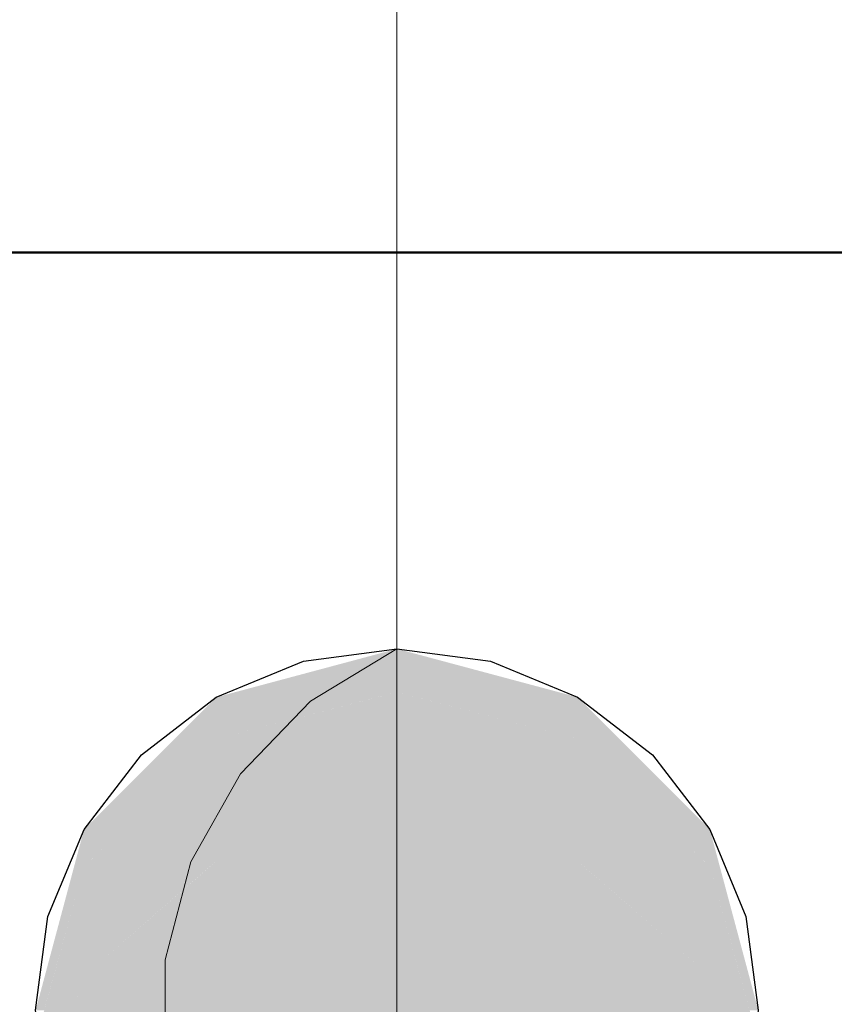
# Model space of a CAD drawing. Extents: x -132 to 668, y -61 to 533.
# Tile 46 of 256: x 42.33 to 43.69, y 166.63 to 168.27. Entities that reach past the tile are written whole.
import ezdxf
from ezdxf.lldxf.tags import DXFTag

# ---------------------------------------------------------------- set-up
doc = ezdxf.new("R2010")
doc.units = 0
doc.linetypes.add('_Hiddenline_', pattern=[3, 2, -1])
doc.layers.get('0').update_dxf_attribs({"lineweight": 5})
doc.layers.add('5_EG-BESTAND', color=7, linetype='Continuous', lineweight=25)
for name, color, linetype, lineweight, true_color in [('S_Kaltwasser-OG', 7, 'Continuous', 25, 0x005e00), ('S_Kaltwasser-OG-Shading', 7, 'Continuous', 25, 0x005e00), ('S_Kaltwasser_Beschriftung-OG', 7, 'Continuous', 18, 0x005e00), ('X_Geometrie-A07AMLO61N', 3, 'Continuous', 50, 0x00ff00)]:
    doc.layers.add(name, color=color, linetype=linetype, lineweight=lineweight, true_color=true_color)
tags = doc.linetypes.add('STRICHPUNKT2', pattern=[12.7, 6.35, -3.175, 0, -3.175]).pattern_tags.tags
tags[10:11] = [DXFTag(74, 4), DXFTag(75, 0), DXFTag(340, '0'), DXFTag(46, 0.0), DXFTag(50, 0.0), DXFTag(44, 0.0), DXFTag(45, 0.0)]
tags[8:9] = [DXFTag(74, 4), DXFTag(75, 0), DXFTag(340, '0'), DXFTag(46, 0.0), DXFTag(50, 0.0), DXFTag(44, 0.0), DXFTag(45, 0.0)]
tags[6:7] = [DXFTag(74, 4), DXFTag(75, 0), DXFTag(340, '0'), DXFTag(46, 0.0), DXFTag(50, 0.0), DXFTag(44, 0.0), DXFTag(45, 0.0)]
tags[4:5] = [DXFTag(74, 4), DXFTag(75, 0), DXFTag(340, '0'), DXFTag(46, 0.0), DXFTag(50, 0.0), DXFTag(44, 0.0), DXFTag(45, 0.0)]

# ---------------------------------------------------------------- blocks, each defined once
blk = doc.blocks.new('Shading-A07AMLNQ1N', base_point=(43.2604, 165.6272))
at = {"layer": 'S_Kaltwasser-OG-Shading', "color": 98, "true_color": 0x003400}
for points in [[(42.9589, 167.1493), (42.6888, 167.1493), (42.9589, 167.2216)], [(43.2289, 167.1493), (42.9589, 167.1493), (42.9589, 167.2216)], [(42.9262, 167.1409), (42.6574, 167.1409), (42.9589, 167.1493)], [(42.6574, 167.1409), (42.9589, 167.1493), (42.6888, 167.1493)], [(42.9915, 167.1409), (43.2289, 167.1493), (42.9589, 167.1493)], [(43.2604, 167.1409), (42.9915, 167.1409), (43.2289, 167.1493)], [(42.6574, 167.0713), (42.9262, 167.1409), (42.6574, 167.1409)], [(43.2604, 167.0713), (43.2604, 167.1409), (42.9915, 167.1409)]]:
    blk.add_solid(points, dxfattribs=at)
at = {"layer": 'S_Kaltwasser-OG-Shading', "color": 98, "true_color": 0x004000}
for points in [[(42.9589, 167.0713), (42.6574, 167.0713), (42.9589, 167.1493)], [(43.2604, 167.0713), (42.9589, 167.0713), (42.9589, 167.1493)], [(42.9589, 166.9372), (42.6574, 166.9372), (42.9589, 167.0713)], [(42.6574, 166.9372), (42.9589, 167.0713), (42.6574, 167.0713)], [(43.2604, 166.9372), (42.9589, 166.9372), (43.2604, 167.0713)], [(42.9589, 166.9372), (43.2604, 167.0713), (42.9589, 167.0713)], [(42.6574, 166.8672), (42.9589, 166.9372), (42.6574, 166.9372)], [(43.2604, 166.8672), (43.2604, 166.9372), (42.9589, 166.9372)]]:
    blk.add_solid(points, dxfattribs=at)
at = {"layer": 'S_Kaltwasser-OG-Shading', "color": 98, "true_color": 0x003300}
for points in [[(42.6574, 167.0713), (42.5878, 167.0713), (42.6574, 167.1409)], [(43.3299, 167.0713), (43.2604, 167.0713), (43.2604, 167.1409)], [(42.5009, 166.9201), (42.4366, 166.9201), (42.6574, 167.0713)], [(42.4366, 166.9201), (42.6574, 167.0713), (42.5878, 167.0713)], [(43.4168, 166.9201), (43.3299, 167.0713), (43.2604, 167.0713)], [(43.4811, 166.9201), (43.4168, 166.9201), (43.3299, 167.0713)], [(42.4366, 166.8581), (42.5009, 166.9201), (42.4366, 166.9201)], [(43.4811, 166.8581), (43.4811, 166.9201), (43.4168, 166.9201)], [(42.4366, 166.6761), (42.3862, 166.6761), (42.4366, 166.8581)], [(43.5315, 166.6761), (43.4811, 166.6761), (43.4811, 166.8581)], [(42.4028, 166.5668), (42.3559, 166.5668), (42.4366, 166.6761)], [(42.3559, 166.5668), (42.4366, 166.6761), (42.3862, 166.6761)], [(43.5149, 166.5668), (43.5315, 166.6761), (43.4811, 166.6761)], [(43.5619, 166.5668), (43.5149, 166.5668), (43.5315, 166.6761)]]:
    blk.add_solid(points, dxfattribs=at)
at = {"layer": 'S_Kaltwasser-OG-Shading', "color": 98, "true_color": 0x003b00}
for points in [[(42.6574, 166.8672), (42.4461, 166.8672), (42.6574, 167.0713)], [(43.4716, 166.8672), (43.2604, 166.8672), (43.2604, 167.0713)], [(42.6467, 166.8581), (42.4366, 166.8581), (42.6574, 166.8672)], [(42.4366, 166.8581), (42.6574, 166.8672), (42.4461, 166.8672)], [(43.271, 166.8581), (43.4716, 166.8672), (43.2604, 166.8672)], [(43.4811, 166.8581), (43.271, 166.8581), (43.4716, 166.8672)], [(42.4366, 166.6761), (42.6467, 166.8581), (42.4366, 166.8581)], [(43.4811, 166.6761), (43.4811, 166.8581), (43.271, 166.8581)]]:
    blk.add_solid(points, dxfattribs=at)
at = {"layer": 'S_Kaltwasser-OG-Shading', "color": 98, "true_color": 0x004a00}
for points in [[(42.9589, 166.8672), (42.6574, 166.8672), (42.9589, 166.9372)], [(43.2604, 166.8672), (42.9589, 166.8672), (42.9589, 166.9372)], [(42.9589, 166.5998), (42.6574, 166.5998), (42.9589, 166.8672)], [(42.6574, 166.5998), (42.9589, 166.8672), (42.6574, 166.8672)], [(43.2604, 166.5998), (42.9589, 166.5998), (43.2604, 166.8672)], [(42.9589, 166.5998), (43.2604, 166.8672), (42.9589, 166.8672)]]:
    blk.add_solid(points, dxfattribs=at)
at = {"layer": 'S_Kaltwasser-OG-Shading', "color": 98, "true_color": 0x003000}
for points in [[(42.4366, 166.8581), (42.42, 166.8581), (42.4366, 166.9201)], [(43.4977, 166.8581), (43.4811, 166.8581), (43.4811, 166.9201)], [(42.3702, 166.6186), (42.3559, 166.6186), (42.4366, 166.8581)], [(42.3559, 166.6186), (42.4366, 166.8581), (42.42, 166.8581)], [(43.5475, 166.6186), (43.4977, 166.8581), (43.4811, 166.8581)], [(43.5619, 166.6186), (43.5475, 166.6186), (43.4977, 166.8581)]]:
    blk.add_solid(points, dxfattribs=at)
at = {"layer": 'S_Kaltwasser-OG-Shading', "color": 98, "true_color": 0x004300}
for points in [[(42.6574, 166.6761), (42.4366, 166.6761), (42.6574, 166.8672)], [(43.4811, 166.6761), (43.2604, 166.6761), (43.2604, 166.8672)], [(42.6574, 166.5427), (42.4366, 166.5427), (42.6574, 166.6761)], [(42.4366, 166.5427), (42.6574, 166.6761), (42.4366, 166.6761)], [(43.4811, 166.5427), (43.2604, 166.5427), (43.4811, 166.6761)], [(43.2604, 166.5427), (43.4811, 166.6761), (43.2604, 166.6761)]]:
    blk.add_solid(points, dxfattribs=at)
at = {"layer": 'S_Kaltwasser-OG-Shading', "color": 98, "true_color": 0x003600}
for points in [[(42.4366, 166.415), (42.3559, 166.415), (42.4366, 166.6761)], [(43.5619, 166.415), (43.4811, 166.415), (43.4811, 166.6761)]]:
    blk.add_solid(points, dxfattribs=at)
blk = doc.blocks.new('Referenz-A07AMLO71N', base_point=(-89.161, -60.0512))
at = {"layer": '5_EG-BESTAND', "color": 0, "lineweight": 35}
blk.add_line((58.5403, 167.883), (24.0753, 167.883), dxfattribs=at)
at = {"layer": 'X_Geometrie-A07AMLO61N', "color": 0, "linetype": 'Continuous', "ltscale": 0.5}
blk.add_line((-2.5628, 167.883), (94.5371, 167.883), dxfattribs=at)
blk = doc.blocks.new('Rohrbogen-A07AMLPT1N', base_point=(42.3559, 165.0986))
at = {"color": 0, "linetype": 'ByBlock', "lineweight": -2, "ltscale": 0.25}
for p, q in [((42.8028, 167.2011), (42.9589, 167.2216)), ((42.9589, 167.2216), (43.1149, 167.2011)), ((42.6574, 167.1408), (42.8028, 167.2011)), ((43.1149, 167.2011), (43.2604, 167.1408)), ((42.5325, 167.045), (42.6574, 167.1408)), ((43.2604, 167.1408), (43.3852, 167.045)), ((42.4366, 166.9201), (42.5325, 167.045)), ((43.3852, 167.045), (43.4811, 166.9201)), ((42.3764, 166.7747), (42.4366, 166.9201)), ((43.4811, 166.9201), (43.5413, 166.7747)), ((42.3559, 166.6186), (42.3764, 166.7747)), ((43.5413, 166.7747), (43.5619, 166.6186))]:
    blk.add_line(p, q, dxfattribs=at)
at = {"color": 0, "linetype": '_Hiddenline_', "lineweight": 18}
for p, q in [((42.8148, 167.1341), (42.9589, 167.2216)), ((42.6976, 167.0129), (42.8148, 167.1341)), ((42.615, 166.866), (42.6976, 167.0129)), ((42.5723, 166.7029), (42.615, 166.866)), ((42.5723, 166.5344), (42.5723, 166.7029))]:
    blk.add_line(p, q, dxfattribs=at)
blk = doc.blocks.new('Stahlrohr nach DIN 2448-A07AMLPV1N', base_point=(42.3558, 166.0156))
at = {"color": 0, "linetype": 'ByBlock', "lineweight": -2, "ltscale": 0.25}
for p, q in [((42.8027, 167.2011), (42.9588, 167.2216)), ((42.9588, 167.2216), (43.1148, 167.2011)), ((42.6573, 167.1408), (42.8027, 167.2011)), ((43.1148, 167.2011), (43.2603, 167.1408)), ((42.5324, 167.045), (42.6573, 167.1408)), ((43.2603, 167.1408), (43.3851, 167.045)), ((42.4366, 166.9201), (42.5324, 167.045)), ((43.3851, 167.045), (43.481, 166.9201)), ((42.3763, 166.7747), (42.4366, 166.9201)), ((43.481, 166.9201), (43.5412, 166.7747)), ((42.3558, 166.6186), (42.3763, 166.7747)), ((43.5412, 166.7747), (43.5618, 166.6186)), ((42.3763, 166.4626), (42.3558, 166.6186)), ((43.5618, 166.6186), (43.5412, 166.4626)), ((42.4366, 166.3171), (42.3763, 166.4626)), ((43.5412, 166.4626), (43.481, 166.3171)), ((42.5324, 166.1923), (42.4366, 166.3171)), ((43.481, 166.3171), (43.3851, 166.1923)), ((42.6573, 166.0964), (42.5324, 166.1923)), ((43.3851, 166.1923), (43.2603, 166.0964)), ((42.8027, 166.0362), (42.6573, 166.0964)), ((43.2603, 166.0964), (43.1148, 166.0362)), ((42.9588, 166.0156), (42.8027, 166.0362)), ((43.1148, 166.0362), (42.9588, 166.0156))]:
    blk.add_line(p, q, dxfattribs=at)
at = {"color": 0, "linetype": '_Hiddenline_', "lineweight": 18}
for p, q in [((42.8147, 167.1341), (42.9588, 167.2216)), ((42.6976, 167.0129), (42.8147, 167.1341)), ((42.6149, 166.866), (42.6976, 167.0129)), ((42.5722, 166.7029), (42.6149, 166.866)), ((42.5722, 166.5344), (42.5722, 166.7029)), ((42.6149, 166.3713), (42.5722, 166.5344)), ((42.6976, 166.2244), (42.6149, 166.3713)), ((42.8147, 166.1032), (42.6976, 166.2244)), ((42.9588, 166.0156), (42.8147, 166.1032))]:
    blk.add_line(p, q, dxfattribs=at)
at = {"color": 0, "linetype": 'STRICHPUNKT2', "lineweight": -2, "ltscale": 0.25}
blk.add_line((42.9588, 166.6186), (42.9588, 166.6186), dxfattribs=at)
blk = doc.blocks.new('Bauteilbeschriftung-A07AMLQ91N', base_point=(22.8577, 139.7926))
at = {"color": 0, "linetype": 'ByBlock', "lineweight": -2, "ltscale": 0.18}
blk.add_line((42.9588, 194.0542), (42.9588, 139.7926), dxfattribs=at)

msp = doc.modelspace()

# ---------------------------------------------------------------- block references
at = {"color": 251, "lineweight": 25, "ltscale": 0.25, "true_color": 0x585858}
msp.add_blockref('Referenz-A07AMLO71N', (-89.161, -60.0512), dxfattribs=at)
at = {"layer": 'S_Kaltwasser-OG', "ltscale": 0.25}
for name, p in [('Stahlrohr nach DIN 2448-A07AMLPV1N', (42.3558, 166.0156)), ('Rohrbogen-A07AMLPT1N', (42.3559, 165.0986))]:
    msp.add_blockref(name, p, dxfattribs=at)
at = {"layer": 'S_Kaltwasser-OG'}
msp.add_blockref('Shading-A07AMLNQ1N', (43.2604, 165.6272), dxfattribs=at)
at = {"layer": 'S_Kaltwasser_Beschriftung-OG', "ltscale": 0.18}
msp.add_blockref('Bauteilbeschriftung-A07AMLQ91N', (22.8577, 139.7926), dxfattribs=at)

doc.saveas('drawing.dxf')
